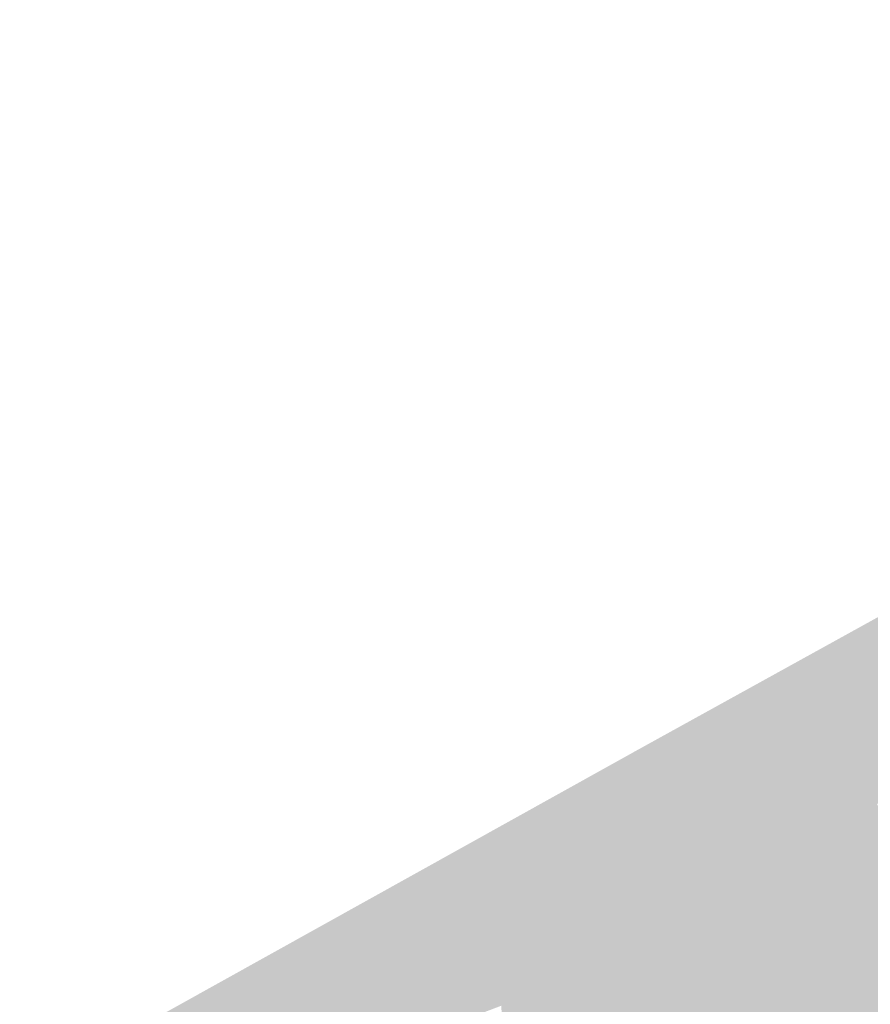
# Model space of a CAD drawing. Header units: metres. Extents: x 164696 to 183842, y 382615 to 387356.
# Tile 222 of 256: x 182589.87 to 182592.03, y 386585.69 to 386588.19. Entities that reach past the tile are written whole.
import ezdxf

# ---------------------------------------------------------------- set-up
doc = ezdxf.new("R2010")
doc.units = ezdxf.units.M
doc.layers.add('C3D-SURFACE_TINSURFACE', color=7, linetype='Continuous')

msp = doc.modelspace()

# ---------------------------------------------------------------- linework, layer by layer
at = {"layer": 'C3D-SURFACE_TINSURFACE', "color": 11, "linetype": 'Continuous', "lineweight": -3, "true_color": 0xff8585}
for points in [[(182591.6365, 386586.4413), (182593.0084, 386587.1608), (182594.8002, 386588.1941)], [(182591.6365, 386586.4413), (182594.8002, 386588.1941), (182591.7205, 386586.4931)], [(182591.5526, 386586.3775), (182592.3373, 386586.6507), (182593.0084, 386587.1608)], [(182591.5526, 386586.3775), (182593.0084, 386587.1608), (182591.6365, 386586.4413)], [(182591.5164, 386586.321), (182592.0474, 386586.1985), (182592.3373, 386586.6507)], [(182591.5164, 386586.321), (182592.3373, 386586.6507), (182591.5526, 386586.3775)], [(182591.3574, 386586.2386), (182591.3799, 386586.3048), (182589.8658, 386585.4628)], [(182591.4491, 386586.3175), (182591.4099, 386586.2449), (182591.2572, 386585.7771)], [(182591.4491, 386586.3175), (182591.2572, 386585.7771), (182591.4577, 386586.2964)], [(182591.4491, 386586.3175), (182591.4577, 386586.2964), (182591.9424, 386586.1458)], [(182591.4491, 386586.3175), (182591.9424, 386586.1458), (182591.5241, 386586.3064)], [(182591.5076, 386586.3166), (182592.0124, 386586.1809), (182591.512, 386586.3188)], [(182591.5241, 386586.3064), (182591.9774, 386586.1634), (182591.5076, 386586.3166)], [(182591.5076, 386586.3166), (182591.9774, 386586.1634), (182592.0124, 386586.1809)], [(182591.512, 386586.3188), (182592.0474, 386586.1985), (182591.5164, 386586.321)], [(182591.512, 386586.3188), (182592.0124, 386586.1809), (182592.0474, 386586.1985)], [(182591.5241, 386586.3064), (182591.9424, 386586.1458), (182591.9774, 386586.1634)], [(182591.3547, 386586.2174), (182590.984, 386585.6397), (182591.4025, 386586.2803)], [(182591.4025, 386586.2803), (182590.984, 386585.6397), (182591.0422, 386585.6679)], [(182591.4025, 386586.2803), (182591.0422, 386585.6679), (182591.4156, 386586.2966)], [(182591.4089, 386586.2751), (182591.4156, 386586.2966), (182591.0422, 386585.6679)], [(182591.4577, 386586.2964), (182591.2572, 386585.7771), (182591.2904, 386585.7952)], [(182591.4577, 386586.2964), (182591.2904, 386585.7952), (182591.3236, 386585.8133)], [(182591.4577, 386586.2964), (182591.3236, 386585.8133), (182591.4891, 386586.2226)], [(182591.4577, 386586.2964), (182591.4891, 386586.2226), (182591.8668, 386586.112)], [(182591.4577, 386586.2964), (182591.8668, 386586.112), (182591.9074, 386586.1283)], [(182591.4577, 386586.2964), (182591.9074, 386586.1283), (182591.9424, 386586.1458)], [(182591.4089, 386586.2751), (182591.0422, 386585.6679), (182591.1243, 386585.7046)], [(182591.3933, 386586.2359), (182591.4089, 386586.2751), (182591.1243, 386585.7046)], [(182591.3933, 386586.2359), (182591.1908, 386585.7408), (182591.4093, 386586.2638)], [(182591.4044, 386586.2419), (182591.4093, 386586.2638), (182591.1908, 386585.7408)], [(182591.3574, 386586.2386), (182589.8658, 386585.4628), (182590.7759, 386585.5389)], [(182591.3574, 386586.2386), (182590.7759, 386585.5389), (182590.8095, 386585.5553)], [(182591.3574, 386586.2386), (182590.8095, 386585.5553), (182591.3616, 386586.2406)], [(182591.345, 386586.2127), (182591.3616, 386586.2406), (182590.8095, 386585.5553)], [(182591.3933, 386586.2359), (182591.1243, 386585.7046), (182591.1575, 386585.7227)], [(182591.3933, 386586.2359), (182591.1575, 386585.7227), (182591.1908, 386585.7408)], [(182591.4044, 386586.2419), (182591.1908, 386585.7408), (182591.224, 386585.759)], [(182591.4044, 386586.2419), (182591.224, 386585.759), (182591.2572, 386585.7771)], [(182591.4044, 386586.2419), (182591.2572, 386585.7771), (182591.4099, 386586.2449)], [(182591.345, 386586.2127), (182590.8095, 386585.5553), (182590.8677, 386585.5835)], [(182591.345, 386586.2127), (182590.8677, 386585.5835), (182590.9259, 386585.6116)], [(182591.345, 386586.2127), (182590.9259, 386585.6116), (182591.3547, 386586.2174)], [(182591.3547, 386586.2174), (182590.9259, 386585.6116), (182590.984, 386585.6397)], [(182591.3236, 386585.8133), (182591.3532, 386585.8303), (182591.4891, 386586.2226)], [(182591.4891, 386586.2226), (182591.3532, 386585.8303), (182591.3834, 386585.8478)], [(182591.4891, 386586.2226), (182591.3834, 386585.8478), (182591.4136, 386585.8652)], [(182591.5072, 386586.1905), (182591.4891, 386586.2226), (182591.4136, 386585.8652)], [(182591.8668, 386586.112), (182591.4891, 386586.2226), (182591.5072, 386586.1905)], [(182591.4439, 386585.8827), (182591.5072, 386586.1905), (182591.4136, 386585.8652)], [(182591.4439, 386585.8827), (182591.5261, 386586.1587), (182591.5072, 386586.1905)], [(182591.5072, 386586.1905), (182591.5261, 386586.1587), (182591.8214, 386586.089)], [(182591.8668, 386586.112), (182591.5072, 386586.1905), (182591.8214, 386586.089)], [(182592.0124, 386586.1809), (182591.825, 386585.5961), (182592.4378, 386585.408)], [(182591.9774, 386586.1634), (182591.825, 386585.5961), (182592.0124, 386586.1809)], [(182592.0474, 386586.1985), (182592.0124, 386586.1809), (182592.4632, 386585.4234)], [(182592.0124, 386586.1809), (182592.4378, 386585.408), (182592.4632, 386585.4234)], [(182591.4439, 386585.8827), (182591.4741, 386585.9002), (182591.5261, 386586.1587)], [(182591.4741, 386585.9002), (182591.545, 386586.127), (182591.5261, 386586.1587)], [(182591.545, 386586.127), (182591.7759, 386586.066), (182591.5261, 386586.1587)], [(182591.7759, 386586.066), (182591.8214, 386586.089), (182591.5261, 386586.1587)], [(182591.9424, 386586.1458), (182591.7988, 386585.6399), (182591.9774, 386586.1634)], [(182591.9774, 386586.1634), (182591.7988, 386585.6399), (182591.825, 386585.5961)], [(182591.8668, 386586.112), (182591.7387, 386585.748), (182591.9074, 386586.1283)], [(182591.9074, 386586.1283), (182591.7387, 386585.748), (182591.7687, 386585.694)], [(182591.9074, 386586.1283), (182591.7687, 386585.694), (182591.9424, 386586.1458)], [(182591.9424, 386586.1458), (182591.7687, 386585.694), (182591.7988, 386585.6399)], [(182591.5043, 386585.9177), (182591.545, 386586.127), (182591.4741, 386585.9002)], [(182591.5043, 386585.9177), (182591.5639, 386586.0952), (182591.545, 386586.127)], [(182591.545, 386586.127), (182591.5639, 386586.0952), (182591.7305, 386586.043)], [(182591.545, 386586.127), (182591.7305, 386586.043), (182591.7759, 386586.066)], [(182591.8668, 386586.112), (182591.8214, 386586.089), (182591.7387, 386585.748)], [(182591.5043, 386585.9177), (182591.5346, 386585.9352), (182591.5639, 386586.0952)], [(182591.5346, 386585.9352), (182591.5899, 386586.0467), (182591.5639, 386586.0952)], [(182591.685, 386586.02), (182591.5639, 386586.0952), (182591.5899, 386586.0467)], [(182591.685, 386586.02), (182591.7305, 386586.043), (182591.5639, 386586.0952)], [(182591.7759, 386586.066), (182591.7028, 386585.8131), (182591.8214, 386586.089)], [(182591.8214, 386586.089), (182591.7028, 386585.8131), (182591.7189, 386585.7831)], [(182591.8214, 386586.089), (182591.7189, 386585.7831), (182591.7387, 386585.748)], [(182591.7305, 386586.043), (182591.6868, 386585.8431), (182591.7759, 386586.066)], [(182591.7759, 386586.066), (182591.6868, 386585.8431), (182591.7028, 386585.8131)], [(182591.5346, 386585.9352), (182591.5648, 386585.9527), (182591.5899, 386586.0467)], [(182591.5648, 386585.9527), (182591.595, 386585.9702), (182591.5899, 386586.0467)], [(182591.595, 386585.9702), (182591.6229, 386585.9759), (182591.5899, 386586.0467)], [(182591.6396, 386585.997), (182591.5899, 386586.0467), (182591.6229, 386585.9759)], [(182591.6396, 386585.997), (182591.685, 386586.02), (182591.5899, 386586.0467)], [(182591.685, 386586.02), (182591.6547, 386585.9032), (182591.7305, 386586.043)], [(182591.7305, 386586.043), (182591.6547, 386585.9032), (182591.6707, 386585.8732)], [(182591.7305, 386586.043), (182591.6707, 386585.8732), (182591.6868, 386585.8431)], [(182591.6396, 386585.997), (182591.6386, 386585.9333), (182591.685, 386586.02)], [(182591.685, 386586.02), (182591.6386, 386585.9333), (182591.6547, 386585.9032)], [(182591.6396, 386585.997), (182591.6229, 386585.9759), (182591.6386, 386585.9333)], [(182591.5648, 386585.9527), (182591.6386, 386585.9333), (182591.595, 386585.9702)], [(182591.595, 386585.9702), (182591.6386, 386585.9333), (182591.6229, 386585.9759)], [(182591.5043, 386585.9177), (182591.6707, 386585.8732), (182591.5346, 386585.9352)], [(182591.5346, 386585.9352), (182591.6547, 386585.9032), (182591.5648, 386585.9527)], [(182591.5346, 386585.9352), (182591.6707, 386585.8732), (182591.6547, 386585.9032)], [(182591.5648, 386585.9527), (182591.6547, 386585.9032), (182591.6386, 386585.9333)], [(182591.5043, 386585.9177), (182591.4741, 386585.9002), (182591.6868, 386585.8431)], [(182591.5043, 386585.9177), (182591.6868, 386585.8431), (182591.6707, 386585.8732)], [(182591.4439, 386585.8827), (182591.4136, 386585.8652), (182591.7189, 386585.7831)], [(182591.4439, 386585.8827), (182591.7028, 386585.8131), (182591.4741, 386585.9002)], [(182591.4439, 386585.8827), (182591.7189, 386585.7831), (182591.7028, 386585.8131)], [(182591.4741, 386585.9002), (182591.7028, 386585.8131), (182591.6868, 386585.8431)], [(182591.4136, 386585.8652), (182591.3834, 386585.8478), (182591.7189, 386585.7831)], [(182591.3236, 386585.8133), (182591.7687, 386585.694), (182591.3532, 386585.8303)], [(182591.3532, 386585.8303), (182591.7387, 386585.748), (182591.3834, 386585.8478)], [(182591.3532, 386585.8303), (182591.7687, 386585.694), (182591.7387, 386585.748)], [(182591.3834, 386585.8478), (182591.7387, 386585.748), (182591.7189, 386585.7831)], [(182591.3236, 386585.8133), (182591.2904, 386585.7952), (182591.7988, 386585.6399)], [(182591.3236, 386585.8133), (182591.7988, 386585.6399), (182591.7687, 386585.694)], [(182591.2572, 386585.7771), (182591.1508, 386585.2628), (182591.2904, 386585.7952)], [(182591.2904, 386585.7952), (182591.1508, 386585.2628), (182591.7988, 386585.6399)], [(182591.224, 386585.759), (182591.1908, 386585.7408), (182591.1075, 386585.3269)], [(182591.224, 386585.759), (182591.1075, 386585.3269), (182591.1219, 386585.3055)], [(182591.224, 386585.759), (182591.1219, 386585.3055), (182591.2572, 386585.7771)], [(182591.2572, 386585.7771), (182591.1219, 386585.3055), (182591.1364, 386585.2842)], [(182591.2572, 386585.7771), (182591.1364, 386585.2842), (182591.1508, 386585.2628)], [(182591.1575, 386585.7227), (182591.1075, 386585.3269), (182591.1908, 386585.7408)], [(182591.1243, 386585.7046), (182591.0422, 386585.6679), (182591.0911, 386585.6865)], [(182591.1075, 386585.3269), (182591.1243, 386585.7046), (182591.0911, 386585.6865)], [(182591.1575, 386585.7227), (182591.1243, 386585.7046), (182591.1075, 386585.3269)]]:
    msp.add_solid(points, dxfattribs=at)
at = {"layer": 'C3D-SURFACE_TINSURFACE', "color": 61, "linetype": 'Continuous', "lineweight": -3, "true_color": 0xe4eb6b}
for points in [[(182591.4405, 386586.3385), (182591.6365, 386586.4413), (182591.7205, 386586.4931)], [(182591.4405, 386586.3385), (182591.5526, 386586.3775), (182591.6365, 386586.4413)], [(182591.4405, 386586.3385), (182591.5164, 386586.321), (182591.5526, 386586.3775)], [(182591.4405, 386586.3385), (182591.3616, 386586.2406), (182591.345, 386586.2127)], [(182591.4405, 386586.3385), (182591.345, 386586.2127), (182591.3547, 386586.2174)], [(182591.4405, 386586.3385), (182591.3547, 386586.2174), (182591.4025, 386586.2803)], [(182591.4405, 386586.3385), (182591.3799, 386586.3048), (182591.3574, 386586.2386)], [(182591.4405, 386586.3385), (182591.3574, 386586.2386), (182591.3616, 386586.2406)], [(182591.4405, 386586.3385), (182591.4089, 386586.2751), (182591.3933, 386586.2359)], [(182591.4405, 386586.3385), (182591.3933, 386586.2359), (182591.4093, 386586.2638)], [(182591.4405, 386586.3385), (182591.4025, 386586.2803), (182591.4156, 386586.2966)], [(182591.4405, 386586.3385), (182591.4093, 386586.2638), (182591.4044, 386586.2419)], [(182591.4405, 386586.3385), (182591.4044, 386586.2419), (182591.4099, 386586.2449)], [(182591.4405, 386586.3385), (182591.4156, 386586.2966), (182591.4089, 386586.2751)], [(182591.4405, 386586.3385), (182591.4099, 386586.2449), (182591.4491, 386586.3175)], [(182591.4405, 386586.3385), (182591.4491, 386586.3175), (182591.5241, 386586.3064)], [(182591.4405, 386586.3385), (182591.5241, 386586.3064), (182591.5076, 386586.3166)], [(182591.4405, 386586.3385), (182591.5076, 386586.3166), (182591.512, 386586.3188)], [(182591.4405, 386586.3385), (182591.512, 386586.3188), (182591.5164, 386586.321)]]:
    msp.add_solid(points, dxfattribs=at)

doc.saveas('drawing.dxf')
